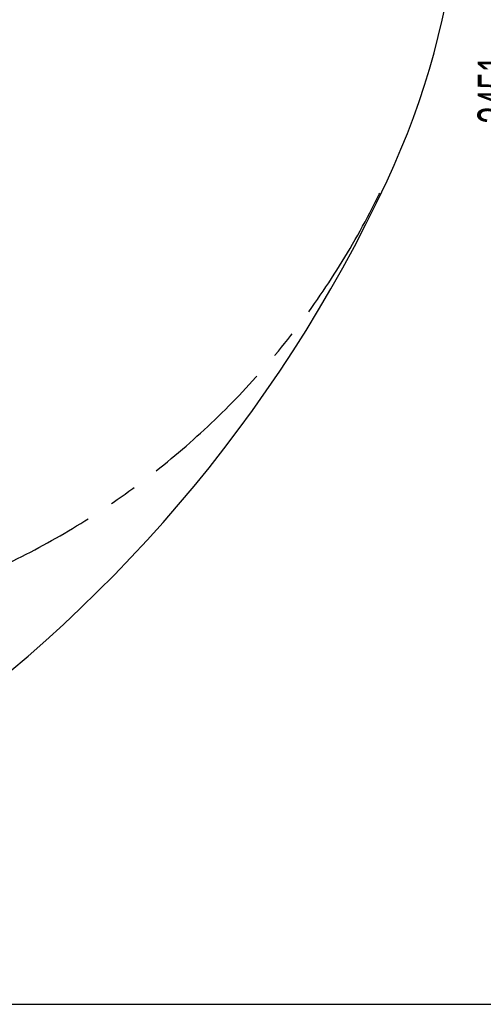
# Model space of a CAD drawing. Header units: millimetres. Extents: x 0 to 11920, y 0 to 8400.
# Tile 15 of 47: x 4610 to 5462, y 3291 to 5100. Entities that reach past the tile are written whole.
import ezdxf

# ---------------------------------------------------------------- set-up
doc = ezdxf.new("R2010")
doc.units = ezdxf.units.MM
doc.header["$LTSCALE"] = 20
doc.linetypes.add('CENTERX2', pattern=[20.32, 12.7, -2.54, 2.54, -2.54])
doc.layers.add('THICK_LINE', color=7, linetype='Continuous')
doc.styles.add('SLDTEXTSTYLE0', font='TXT', dxfattribs={"width": 0.605})
doc.dimstyles.new('SLDDIMSTYLE2', dxfattribs={"dimtxt": 70, "dimasz": 70, "dimexe": 0, "dimexo": 0.0625, "dimgap": 17.5, "dimtad": 1, "dimdec": 0, "dimrnd": 1e-09, "dimzin": 12, "dimdsep": 46, "dimtxsty": 'SLDTEXTSTYLE0', "dimsah": 1, "dimcen": 0.09, "dimadec": 0, "dimazin": 3, "dimtfac": 1, "dimtofl": 0, "dimtmove": 0, "dimatfit": 3, "dimfxl": 1, "dimfrac": 2, "dimtolj": 1, "dimtzin": 12, "dimarcsym": 0})

# ---------------------------------------------------------------- blocks, each defined once
blk = doc.blocks.new('_D_8')
at = {"layer": 'THICK_LINE'}
for p, q in [((2950.2, 6742), (5571.2, 6742)), ((5541.2, 3291), (5541.2, 6742)), ((2949.3, 3291), (5571.2, 3291))]:
    blk.add_line(p, q, dxfattribs=at)
for points in [[(5541.2, 6742), (5531.2, 6672), (5551.2, 6672)], [(5541.2, 3291), (5551.2, 3361), (5531.2, 3361)]]:
    blk.add_solid(points, dxfattribs=at)
at = {"layer": 'THICK_LINE', "insert": (5451, 4909.6), "char_height": 70, "attachment_point": 1, "rotation": 90, "style": 'SLDTEXTSTYLE0'}
blk.add_mtext('3451', dxfattribs=at)

msp = doc.modelspace()

# ---------------------------------------------------------------- linework, layer by layer
at = {"layer": 'THICK_LINE'}
for centre, radius, start, end in [((3947.0606194, 5428.1045639), 1476, 335, 127.1720496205), ((2909.3382033, 5912.0024736), 2621, 212, 335)]:
    msp.add_arc(centre, radius, start, end, dxfattribs=at)
at = {"layer": 'THICK_LINE', "linetype": 'CENTERX2'}
msp.add_arc((3947.0606194, 5428.1045639), 1473.7, 245.1086297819, 335, dxfattribs=at)

# ---------------------------------------------------------------- dimensions: what is measured, and where the dimension line sits
at = {"layer": 'THICK_LINE'}
dim = msp.add_linear_dim(base=(5541.2456172, 6742.0024736), p1=(2909.3382033, 3291.0024736), p2=(2910.2307972, 6742.0024736), angle=90, dimstyle='SLDDIMSTYLE2', dxfattribs=at)
dim.commit()
dim.dimension.update_dxf_attribs({"geometry": '_D_8', "text_midpoint": (5541.2456172, 5016.5024736), "dimtype": 160})

doc.saveas('drawing.dxf')
